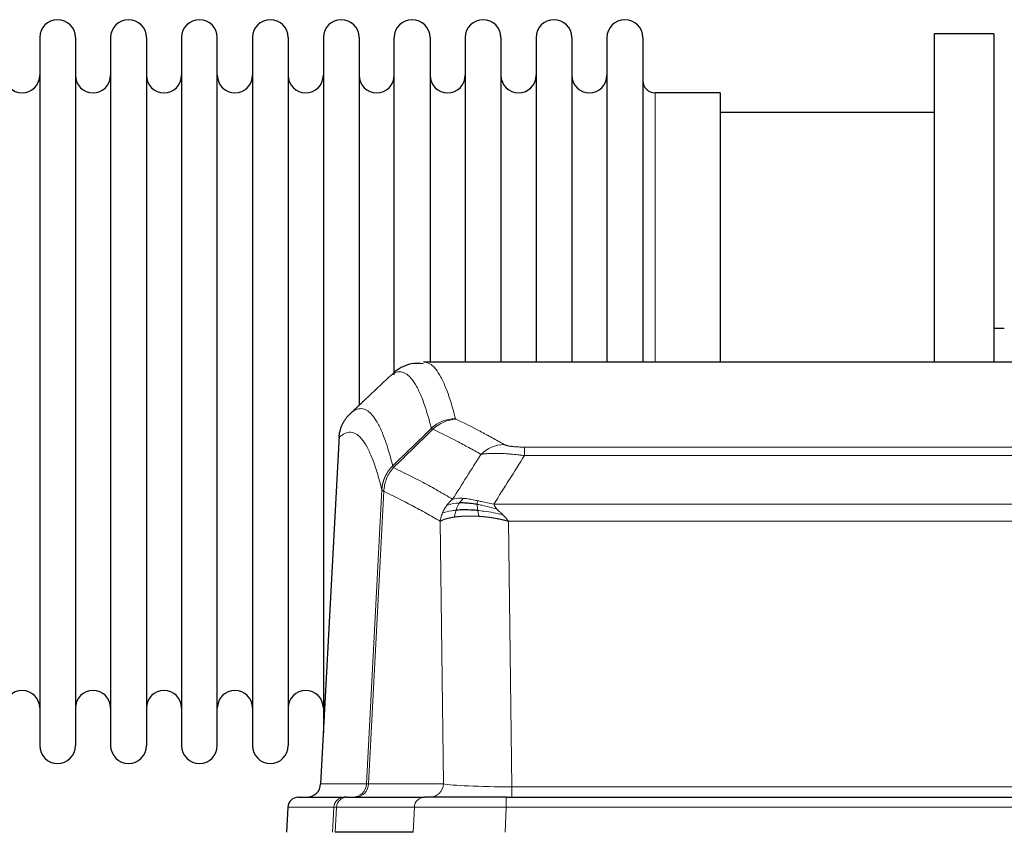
# Model space of a CAD drawing. Header units: millimetres. Extents: x 0 to 29700, y -16 to 21000.
# Tile 155 of 256: x 4566 to 4846, y 18711 to 18943. Entities that reach past the tile are written whole.
import ezdxf

# ---------------------------------------------------------------- set-up
doc = ezdxf.new("R2010")
doc.units = ezdxf.units.MM
doc.layers.add('1', color=7, linetype='Continuous', true_color=0xffffff)

msp = doc.modelspace()

# ---------------------------------------------------------------- linework, layer by layer
at = {"layer": '1', "color": 2, "linetype": 'Continuous', "lineweight": 25}
for p, q in [((4826.013, 18938.803), (4826.013, 18845.205)), ((4843.013, 18938.803), (4826.013, 18938.803)), ((4843.013, 18938.803), (4843.013, 18845.205)), ((4571.213, 18937.703), (4571.213, 18735.903)), ((4581.413, 18937.703), (4581.413, 18735.903)), ((4591.413, 18937.703), (4591.413, 18735.903)), ((4601.613, 18937.703), (4601.613, 18735.903)), ((4611.613, 18937.703), (4611.613, 18735.903)), ((4621.813, 18735.903), (4621.813, 18937.703)), ((4631.813, 18937.703), (4631.813, 18735.903)), ((4642.013, 18937.703), (4642.013, 18735.903)), ((4652.013, 18937.703), (4652.013, 18836.803)), ((4662.213, 18937.703), (4662.213, 18836.803)), ((4672.213, 18841.616), (4672.213, 18937.703)), ((4682.413, 18937.703), (4682.413, 18845.204)), ((4692.413, 18937.703), (4692.413, 18845.204)), ((4702.613, 18937.703), (4702.613, 18845.204)), ((4712.613, 18937.703), (4712.613, 18845.204)), ((4722.813, 18937.703), (4722.813, 18845.204)), ((4732.813, 18937.703), (4732.813, 18845.204)), ((4743.013, 18937.703), (4743.013, 18845.204)), ((4765.013, 18921.953), (4746.513, 18921.953)), ((4765.013, 18921.953), (4765.013, 18845.199)), ((4826.013, 18916.303), (4765.008, 18916.303)), ((4845.995, 18854.823), (4842.964, 18854.823)), ((4943.447, 18845.198), (4680.579, 18845.198)), ((4652.013, 18836.803), (4652.013, 18739.582)), ((4662.213, 18836.803), (4662.213, 18832.881)), ((4656.511, 18824.178), (4651.237, 18724.986)), ((4644.866, 18721.198), (4657.977, 18721.198)), ((4658.674, 18721.198), (4657.977, 18721.198)), ((4658.674, 18721.198), (4680.848, 18721.198)), ((4704.103, 18721.198), (4680.848, 18721.198)), ((4704.103, 18721.198), (4919.923, 18721.198)), ((4641.855, 18718.357), (4641.475, 18711.198)), ((4677.648, 18711.198), (4655.393, 18711.198))]:
    msp.add_line(p, q, dxfattribs=at)
at = {"layer": '1', "color": 4, "linetype": 'Continuous', "lineweight": 13}
for p, q in [((4746.513, 18921.953), (4746.513, 18845.199)), ((4656.497, 18823.684), (4651.249, 18724.989)), ((4709.342, 18820.991), (4914.684, 18820.991)), ((4709.342, 18818.575), (4709.342, 18820.991)), ((4914.684, 18818.575), (4709.342, 18818.575)), ((4664.316, 18724.989), (4668.692, 18808.857)), ((4669.249, 18808.381), (4664.897, 18724.989)), ((4700.61, 18804.744), (4923.416, 18804.744)), ((4686.249, 18724.989), (4685.291, 18799.836)), ((4704.723, 18799.846), (4705.692, 18724.163)), ((4919.303, 18799.846), (4704.723, 18799.846)), ((4651.249, 18724.989), (4664.316, 18724.989)), ((4664.897, 18724.989), (4686.249, 18724.989)), ((4705.692, 18724.163), (4918.335, 18724.163)), ((4705.692, 18721.198), (4705.692, 18724.163)), ((4704.103, 18718.355), (4704.103, 18721.198)), ((4641.872, 18718.355), (4641.491, 18711.198)), ((4654.982, 18718.355), (4641.872, 18718.355)), ((4654.609, 18711.198), (4654.982, 18718.355)), ((4655.767, 18718.355), (4655.393, 18711.198)), ((4677.941, 18718.355), (4655.767, 18718.355)), ((4677.648, 18711.198), (4677.941, 18718.355)), ((4704.103, 18718.355), (4703.81, 18711.198)), ((4919.923, 18718.355), (4704.103, 18718.355))]:
    msp.add_line(p, q, dxfattribs=at)
at = {"layer": '1', "color": 2, "linetype": 'Continuous', "lineweight": 25}
for centre, radius, start, end in [((4576.313, 18937.703), 5.1, 0, 180), ((4596.513, 18937.703), 5.1, 0, 180), ((4616.713, 18937.703), 5.1, 0, 180), ((4636.913, 18937.703), 5.1, 0, 180), ((4657.113, 18937.703), 5.1, 0, 180), ((4677.313, 18937.703), 5.1, 0, 180), ((4697.513, 18937.703), 5.1, 0, 180), ((4717.713, 18937.703), 5.1, 0, 180), ((4737.913, 18937.703), 5.1, 0, 180), ((4566.213, 18926.953), 5, 180, 0), ((4586.413, 18926.953), 5, 180, 0), ((4606.613, 18926.953), 5, 180, 0), ((4626.813, 18926.953), 5, 180, 0), ((4647.013, 18926.953), 5, 180, 0), ((4667.213, 18926.953), 5, 180, 0), ((4687.413, 18926.953), 5, 180, 0), ((4707.613, 18926.953), 5, 180, 0), ((4727.813, 18926.953), 5, 180, 0), ((4746.513, 18925.453), 3.5, 180, 270), ((4566.213, 18746.653), 5, 0, 180), ((4586.413, 18746.653), 5, 0, 180), ((4606.613, 18746.653), 5, 0, 180), ((4626.813, 18746.653), 5, 0, 180), ((4647.013, 18746.653), 5, 0, 180), ((4576.313, 18735.903), 5.1, 180, 0), ((4596.513, 18735.903), 5.1, 180, 0), ((4616.713, 18735.903), 5.1, 180, 0), ((4636.913, 18735.903), 5.1, 180, 0)]:
    msp.add_arc(centre, radius, start, end, dxfattribs=at)
at = {"layer": '1', "color": 4, "linetype": 'Continuous', "lineweight": 13}
for centre, major_axis, ratio, start_param, end_param in [((4689.646, 18819.141), (-9.695, -2.45), 0.9931439, 4.4664808, 5.2238901), ((4689.834, 18818.981), (-4.281, -9.037), 0.9659395, 3.5975691, 4.3432065), ((4703.495, 18811.835), (-4.97, -8.677), 0.9635717, 3.6779385, 4.4208965), ((4660.324, 18725.198), (0, 4), 0.9993908, 3.1415927, 4.6600291), ((4661.021, 18725.198), (0, 4), 0.9702957, 3.1415927, 4.6600291), ((4684.342, 18725.198), (20.038, 0.208), 0.001459, 3.1763609, 3.3855124), ((4682.373, 18725.198), (0, 4), 0.9702957, 3.1415927, 4.6600291), ((4705.612, 18725.198), (-20.002, 0.052), 0.0517476, 0.2535919, 1.5749043), ((4657.977, 18718.198), (0, 3), 0.9993908, 0, 1.5184364), ((4658.674, 18718.198), (0, 3), 0.9702957, 0, 1.5184364), ((4680.848, 18718.198), (0, 3), 0.9702957, 0, 1.5184364), ((4681.995, 18718.198), (-27.029, 0.156), 0.000812, 6.0391366, 6.248288), ((4704.154, 18718.198), (-27.018, 0.123), 0.0058026, 4.7143189, 6.0386286)]:
    msp.add_ellipse(centre, major_axis=major_axis, ratio=ratio, start_param=start_param, end_param=end_param, dxfattribs=at)
at = {"layer": '1', "color": 2, "linetype": 'Continuous', "lineweight": 25}
for centre, major_axis, start_param, end_param in [((4647.257, 18725.198), (0, 4), 3.1415927, 4.6600291), ((4644.866, 18718.198), (0, 3), 0, 1.5184364)]:
    msp.add_ellipse(centre, major_axis=major_axis, ratio=0.9993908, start_param=start_param, end_param=end_param, dxfattribs=at)
for points, knots in [([(4680.47, 18844.734), (4679.242, 18844.869), (4675.972, 18844.924), (4672.825, 18842.907), (4671.599, 18841.689), (4671.405, 18841.463)], [0, 0, 0, 0, 0.3007965, 0.8776305, 1, 1, 1, 1]), ([(4656.497, 18823.684), (4656.527, 18824.316), (4656.617, 18824.943), (4656.84, 18825.862), (4656.929, 18826.164), (4657.135, 18826.759), (4657.252, 18827.051), (4657.513, 18827.622), (4657.657, 18827.901), (4657.972, 18828.444), (4658.142, 18828.708), (4658.506, 18829.217), (4658.7, 18829.463), (4659.11, 18829.934), (4659.326, 18830.16), (4659.553, 18830.375)], [0, 0, 0, 0, 0.25, 0.25, 0.375, 0.375, 0.5, 0.5, 0.625, 0.625, 0.75, 0.75, 0.875, 0.875, 1, 1, 1, 1]), ([(4695.842, 18804.655), (4695.613, 18804.694), (4695.386, 18804.731), (4694.485, 18804.866), (4693.825, 18804.944), (4692.556, 18805.048), (4691.946, 18805.073), (4691.174, 18805.071), (4690.985, 18805.067), (4690.799, 18805.061)], [0, 0, 0, 0, 0.125, 0.125, 0.5, 0.5, 0.875, 0.875, 1, 1, 1, 1]), ([(4696.011, 18802.913), (4695.722, 18802.94), (4695.436, 18802.964), (4694.302, 18803.046), (4693.478, 18803.081), (4691.914, 18803.1), (4691.172, 18803.084), (4690.254, 18803.032), (4690.03, 18803.016), (4689.813, 18802.998)], [0, 0, 0, 0, 0.125, 0.125, 0.5, 0.5, 0.875, 0.875, 1, 1, 1, 1])]:
    msp.add_open_spline(points, degree=3, knots=knots, dxfattribs=at)
at = {"layer": '1', "color": 4, "linetype": 'Continuous', "lineweight": 13}
for points, knots in [([(4680.666, 18845.198), (4680.76, 18845.198), (4681.383, 18845.169), (4681.996, 18844.945), (4682.766, 18844.448), (4683.149, 18844.146), (4683.527, 18843.765), (4683.779, 18843.494), (4683.904, 18843.349), (4684.527, 18842.582), (4685.019, 18841.827), (4685.744, 18840.484), (4685.984, 18840.001), (4686.46, 18838.965), (4686.695, 18838.412), (4687.398, 18836.647), (4688.318, 18834.012), (4689.208, 18830.816), (4689.646, 18829.077)], [0, 0, 0, 0, 0.0285367, 0.1904473, 0.1904473, 0.2714026, 0.3118802, 0.3118802, 0.3523578, 0.3523578, 0.5142684, 0.5142684, 0.5952236, 0.5952236, 0.6761789, 0.6761789, 0.8380895, 1, 1, 1, 1]), ([(4682.779, 18826.338), (4682.34, 18828.076), (4681.449, 18831.27), (4680.527, 18833.902), (4679.824, 18835.666), (4679.588, 18836.219), (4679.111, 18837.254), (4678.871, 18837.737), (4678.145, 18839.079), (4677.653, 18839.834), (4677.029, 18840.601), (4676.903, 18840.745), (4676.652, 18841.017), (4676.273, 18841.398), (4675.89, 18841.699), (4675.118, 18842.197), (4674.074, 18842.579), (4672.465, 18842.308), (4671.363, 18841.564), (4670.804, 18841.051)], [0, 0, 0, 0, 0.125, 0.25, 0.25, 0.3125, 0.3125, 0.375, 0.375, 0.5, 0.5, 0.53125, 0.53125, 0.5625, 0.625, 0.625, 0.75, 0.875, 1, 1, 1, 1]), ([(4659.553, 18830.375), (4660.124, 18830.929), (4661.252, 18831.743), (4662.897, 18832.088), (4663.963, 18831.734), (4664.752, 18831.249), (4665.143, 18830.952), (4665.594, 18830.51), (4665.787, 18830.3), (4665.915, 18830.155), (4665.979, 18830.08), (4666.298, 18829.696), (4666.677, 18829.18), (4667.115, 18828.482), (4667.302, 18828.162), (4667.426, 18827.945), (4667.488, 18827.834), (4668.044, 18826.813), (4669.017, 18824.708), (4670.427, 18820.676), (4671.336, 18817.405), (4671.782, 18815.623)], [0, 0, 0, 0, 0.125, 0.25, 0.375, 0.375, 0.4375, 0.46875, 0.484375, 0.484375, 0.5, 0.5, 0.5625, 0.59375, 0.609375, 0.609375, 0.625, 0.625, 0.75, 0.875, 1, 1, 1, 1]), ([(4689.834, 18828.916), (4689.778, 18828.942), (4689.734, 18828.969), (4689.672, 18829.023), (4689.653, 18829.05), (4689.646, 18829.077)], [0, 0, 0, 0, 0.5, 0.5, 1, 1, 1, 1]), ([(4689.834, 18828.916), (4692.119, 18827.828), (4694.4, 18826.687), (4697.816, 18824.893), (4698.953, 18824.282), (4701.226, 18823.032), (4702.361, 18822.393), (4703.495, 18821.741)], [0, 0, 0, 0, 0.5, 0.5, 0.75, 0.75, 1, 1, 1, 1]), ([(4668.692, 18808.857), (4668.248, 18810.637), (4667.342, 18813.905), (4665.935, 18817.937), (4664.965, 18820.045), (4664.41, 18821.067), (4664.349, 18821.179), (4664.225, 18821.397), (4664.039, 18821.717), (4663.602, 18822.417), (4663.223, 18822.936), (4662.906, 18823.322), (4662.842, 18823.397), (4662.714, 18823.543), (4662.522, 18823.754), (4662.072, 18824.199), (4661.682, 18824.5), (4660.896, 18824.991), (4659.832, 18825.355), (4658.191, 18825.029), (4657.067, 18824.23), (4656.497, 18823.684)], [0, 0, 0, 0, 0.125, 0.25, 0.375, 0.375, 0.390625, 0.390625, 0.40625, 0.4375, 0.5, 0.5, 0.515625, 0.515625, 0.53125, 0.5625, 0.625, 0.625, 0.75, 0.875, 1, 1, 1, 1]), ([(4696.915, 18818.916), (4695.779, 18819.569), (4694.643, 18820.208), (4692.368, 18821.459), (4691.229, 18822.071), (4687.81, 18823.867), (4685.526, 18825.01), (4683.237, 18826.099)], [0, 0, 0, 0, 0.25, 0.25, 0.5, 0.5, 1, 1, 1, 1]), ([(4709.342, 18820.991), (4709.159, 18820.991), (4708.977, 18820.992), (4708.613, 18820.997), (4708.433, 18821), (4708.078, 18821.009), (4707.902, 18821.015), (4707.556, 18821.029), (4707.385, 18821.037), (4707.174, 18821.049), (4707.132, 18821.052), (4707.048, 18821.057), (4706.924, 18821.065), (4706.802, 18821.073), (4706.563, 18821.091), (4706.256, 18821.117), (4705.968, 18821.147), (4705.795, 18821.168), (4705.761, 18821.172), (4705.693, 18821.18), (4705.659, 18821.184), (4705.559, 18821.197), (4705.494, 18821.206), (4705.305, 18821.233), (4705.185, 18821.252), (4704.959, 18821.29), (4704.852, 18821.31), (4704.649, 18821.352), (4704.553, 18821.373), (4704.44, 18821.4), (4704.418, 18821.405), (4704.374, 18821.416), (4704.353, 18821.422), (4704.289, 18821.438), (4704.248, 18821.449), (4704.129, 18821.483), (4704.056, 18821.506), (4703.919, 18821.552), (4703.855, 18821.575), (4703.678, 18821.645), (4703.579, 18821.693), (4703.495, 18821.741)], [0, 0, 0, 0, 0.0625, 0.0625, 0.125, 0.125, 0.1875, 0.1875, 0.25, 0.25, 0.265625, 0.265625, 0.28125, 0.3125, 0.3125, 0.375, 0.4375, 0.4375, 0.453125, 0.453125, 0.46875, 0.46875, 0.5, 0.5, 0.5625, 0.5625, 0.625, 0.625, 0.6875, 0.6875, 0.703125, 0.703125, 0.71875, 0.71875, 0.75, 0.75, 0.8125, 0.8125, 0.875, 0.875, 1, 1, 1, 1]), ([(4709.342, 18818.575), (4709.007, 18818.618), (4708.674, 18818.659), (4708.011, 18818.737), (4707.682, 18818.774), (4706.707, 18818.878), (4706.069, 18818.938), (4705.366, 18818.996), (4705.288, 18819.003), (4705.133, 18819.015), (4705.056, 18819.021), (4704.824, 18819.039), (4704.671, 18819.05), (4704.217, 18819.082), (4703.622, 18819.119), (4703.049, 18819.147), (4702.628, 18819.165), (4702.419, 18819.172), (4702.214, 18819.179), (4702.077, 18819.183), (4702.01, 18819.185), (4701.404, 18819.2), (4700.896, 18819.204), (4700.177, 18819.195), (4699.944, 18819.19), (4699.606, 18819.179), (4699.495, 18819.175), (4699.276, 18819.166), (4699.169, 18819.16), (4698.642, 18819.131), (4698.253, 18819.099), (4697.539, 18819.019), (4697.212, 18818.971), (4696.915, 18818.916)], [0, 0, 0, 0, 0.0625, 0.0625, 0.125, 0.125, 0.25, 0.25, 0.265625, 0.265625, 0.28125, 0.28125, 0.3125, 0.3125, 0.375, 0.4375, 0.4375, 0.46875, 0.484375, 0.484375, 0.5, 0.5, 0.625, 0.625, 0.6875, 0.6875, 0.71875, 0.71875, 0.75, 0.75, 0.875, 0.875, 1, 1, 1, 1]), ([(4668.692, 18808.857), (4668.693, 18808.874), (4668.695, 18808.908), (4668.698, 18808.959), (4668.702, 18809.01), (4668.705, 18809.06), (4668.709, 18809.111), (4668.713, 18809.161), (4668.717, 18809.212), (4668.722, 18809.263), (4668.727, 18809.313), (4668.732, 18809.364), (4668.737, 18809.414), (4668.743, 18809.465), (4668.749, 18809.515), (4668.755, 18809.566), (4668.761, 18809.616), (4668.768, 18809.666), (4668.775, 18809.717), (4668.782, 18809.767), (4668.789, 18809.817), (4668.797, 18809.868), (4668.804, 18809.918), (4668.813, 18809.968), (4668.821, 18810.018), (4668.83, 18810.068), (4668.838, 18810.118), (4668.848, 18810.168), (4668.857, 18810.218), (4668.867, 18810.268), (4668.876, 18810.318), (4668.887, 18810.367), (4668.897, 18810.417), (4668.908, 18810.467), (4668.918, 18810.516), (4668.93, 18810.566), (4668.941, 18810.615), (4668.953, 18810.665), (4668.964, 18810.714), (4668.977, 18810.764), (4668.989, 18810.813), (4669.002, 18810.862), (4669.014, 18810.911), (4669.028, 18810.96), (4669.041, 18811.009), (4669.054, 18811.058), (4669.068, 18811.107), (4669.082, 18811.156), (4669.097, 18811.205), (4669.111, 18811.253), (4669.126, 18811.302), (4669.141, 18811.35), (4669.156, 18811.399), (4669.172, 18811.447), (4669.188, 18811.495), (4669.204, 18811.543), (4669.22, 18811.592), (4669.237, 18811.64), (4669.253, 18811.687), (4669.27, 18811.735), (4669.288, 18811.783), (4669.305, 18811.831), (4669.323, 18811.878), (4669.341, 18811.926), (4669.359, 18811.973), (4669.377, 18812.021), (4669.396, 18812.068), (4669.415, 18812.115), (4669.434, 18812.162), (4669.453, 18812.209), (4669.473, 18812.256), (4669.493, 18812.302), (4669.513, 18812.349), (4669.533, 18812.396), (4669.554, 18812.442), (4669.575, 18812.488), (4669.602, 18812.548), (4669.636, 18812.621), (4669.676, 18812.707), (4669.718, 18812.793), (4669.76, 18812.878), (4669.804, 18812.963), (4669.848, 18813.047), (4669.892, 18813.131), (4669.938, 18813.215), (4669.984, 18813.298), (4670.032, 18813.381), (4670.079, 18813.463), (4670.128, 18813.545), (4670.178, 18813.626), (4670.228, 18813.707), (4670.279, 18813.787), (4670.33, 18813.867), (4670.383, 18813.947), (4670.436, 18814.026), (4670.49, 18814.104), (4670.544, 18814.182), (4670.6, 18814.259), (4670.656, 18814.336), (4670.713, 18814.413), (4670.77, 18814.489), (4670.828, 18814.564), (4670.887, 18814.639), (4670.947, 18814.713), (4671.007, 18814.786), (4671.068, 18814.859), (4671.13, 18814.932), (4671.192, 18815.004), (4671.255, 18815.075), (4671.319, 18815.146), (4671.383, 18815.216), (4671.448, 18815.285), (4671.513, 18815.354), (4671.579, 18815.422), (4671.646, 18815.49), (4671.714, 18815.557), (4671.759, 18815.601), (4671.782, 18815.623)], [0, 0, 0, 0, 0.0066687, 0.0133374, 0.0200061, 0.0266746, 0.0333432, 0.0400116, 0.0466801, 0.0533484, 0.0600168, 0.066685, 0.0733532, 0.0800214, 0.0866895, 0.0933575, 0.1000255, 0.1066935, 0.1133614, 0.1200292, 0.126697, 0.1333647, 0.1400324, 0.1467001, 0.1533676, 0.1600352, 0.1667026, 0.1733701, 0.1800374, 0.1867047, 0.193372, 0.2000392, 0.2067064, 0.2133735, 0.2200405, 0.2267075, 0.2333745, 0.2400414, 0.2467082, 0.253375, 0.2600418, 0.2667085, 0.2733751, 0.2800417, 0.2867082, 0.2933747, 0.3000412, 0.3067075, 0.3133739, 0.3200401, 0.3267064, 0.3333725, 0.3400387, 0.3467047, 0.3533708, 0.3600367, 0.3667026, 0.3733685, 0.3800343, 0.3867001, 0.3933658, 0.4000315, 0.4066971, 0.4133626, 0.4200281, 0.4266936, 0.433359, 0.4400243, 0.4466896, 0.4533549, 0.4600201, 0.4666852, 0.4733503, 0.4800154, 0.4866804, 0.4933453, 0.5000102, 0.5125098, 0.5250093, 0.5375088, 0.5500082, 0.5625077, 0.5750071, 0.5875066, 0.600006, 0.6125054, 0.6250049, 0.6375043, 0.6500037, 0.6625032, 0.6750026, 0.6875021, 0.7000016, 0.7125011, 0.7250006, 0.7375001, 0.7499997, 0.7624993, 0.7749989, 0.7874985, 0.7999982, 0.812498, 0.8249977, 0.8374975, 0.8499974, 0.8624973, 0.8749972, 0.8874972, 0.8999973, 0.9124974, 0.9249976, 0.9374978, 0.9499981, 0.9624985, 0.9749989, 0.9874994, 1, 1, 1, 1]), ([(4671.994, 18815.14), (4671.919, 18815.229), (4671.876, 18815.326), (4671.818, 18815.499), (4671.803, 18815.575), (4671.782, 18815.623)], [0, 0, 0, 0, 0.5, 0.5, 1, 1, 1, 1]), ([(4669.249, 18808.381), (4669.27, 18809.012), (4669.348, 18809.64), (4669.611, 18810.868), (4669.797, 18811.469), (4670.268, 18812.621), (4670.554, 18813.173), (4671.212, 18814.211), (4671.585, 18814.696), (4671.994, 18815.14)], [0, 0, 0, 0, 0.25, 0.25, 0.5, 0.5, 0.75, 0.75, 1, 1, 1, 1]), ([(4671.994, 18815.14), (4674.816, 18813.801), (4677.632, 18812.381), (4681.845, 18810.126), (4683.248, 18809.354), (4686.05, 18807.769), (4687.45, 18806.955), (4688.848, 18806.122)], [0, 0, 0, 0, 0.5, 0.5, 0.75, 0.75, 1, 1, 1, 1]), ([(4669.249, 18808.381), (4669.244, 18808.384), (4669.233, 18808.39), (4669.218, 18808.4), (4669.203, 18808.41), (4669.188, 18808.42), (4669.173, 18808.429), (4669.157, 18808.439), (4669.142, 18808.449), (4669.126, 18808.459), (4669.111, 18808.469), (4669.096, 18808.479), (4669.08, 18808.489), (4669.065, 18808.499), (4669.05, 18808.509), (4669.034, 18808.519), (4669.019, 18808.529), (4669.004, 18808.539), (4668.989, 18808.549), (4668.975, 18808.559), (4668.96, 18808.569), (4668.946, 18808.579), (4668.931, 18808.59), (4668.917, 18808.6), (4668.904, 18808.61), (4668.89, 18808.62), (4668.877, 18808.63), (4668.856, 18808.647), (4668.83, 18808.668), (4668.801, 18808.694), (4668.778, 18808.718), (4668.758, 18808.74), (4668.743, 18808.761), (4668.73, 18808.779), (4668.72, 18808.795), (4668.712, 18808.809), (4668.706, 18808.821), (4668.701, 18808.832), (4668.698, 18808.841), (4668.696, 18808.847), (4668.694, 18808.852), (4668.693, 18808.855), (4668.693, 18808.857), (4668.692, 18808.857)], [0, 0, 0, 0, 0.0155045, 0.0313064, 0.0474058, 0.0638028, 0.0804975, 0.0974898, 0.1147799, 0.1323678, 0.1502535, 0.1684372, 0.1869188, 0.2056984, 0.224776, 0.2441517, 0.2638255, 0.2837975, 0.3040676, 0.3246359, 0.3455025, 0.3666674, 0.3881306, 0.4098921, 0.431952, 0.4543102, 0.4769669, 0.499922, 0.5635887, 0.6229234, 0.6779259, 0.7285963, 0.7749346, 0.8169408, 0.8546148, 0.8879566, 0.9169663, 0.9416439, 0.9619893, 0.9780025, 0.9896835, 0.9970323, 1, 1, 1, 1]), ([(4685.291, 18799.836), (4683.96, 18800.622), (4682.628, 18801.39), (4679.96, 18802.889), (4678.625, 18803.62), (4674.614, 18805.756), (4671.934, 18807.106), (4669.249, 18808.381)], [0, 0, 0, 0, 0.25, 0.25, 0.5, 0.5, 1, 1, 1, 1]), ([(4685.93, 18802.174), (4686.087, 18802.55), (4686.267, 18802.918), (4686.671, 18803.634), (4686.895, 18803.981), (4687.141, 18804.315)], [0, 0, 0, 0, 0.5, 0.5, 1, 1, 1, 1]), ([(4687.141, 18804.315), (4687.387, 18804.645), (4687.653, 18804.963), (4688.223, 18805.567), (4688.527, 18805.853), (4688.848, 18806.122)], [0, 0, 0, 0, 0.5, 0.5, 1, 1, 1, 1]), ([(4690.799, 18805.061), (4690.427, 18805.048), (4690.071, 18805.022), (4688.71, 18804.871), (4687.839, 18804.646), (4687.141, 18804.315)], [0, 0, 0, 0, 0.25, 0.25, 1, 1, 1, 1]), ([(4692.023, 18806.383), (4691.724, 18806.409), (4691.434, 18806.425), (4690.307, 18806.44), (4689.541, 18806.346), (4688.848, 18806.122)], [0, 0, 0, 0, 0.25, 0.25, 1, 1, 1, 1]), ([(4689.813, 18802.998), (4689.844, 18803.089), (4689.876, 18803.18), (4690.011, 18803.543), (4690.124, 18803.816), (4690.373, 18804.341), (4690.509, 18804.594), (4690.701, 18804.909), (4690.749, 18804.986), (4690.799, 18805.061)], [0, 0, 0, 0, 0.125, 0.125, 0.5, 0.5, 0.875, 0.875, 1, 1, 1, 1]), ([(4690.799, 18805.061), (4690.898, 18805.211), (4690.999, 18805.352), (4691.256, 18805.681), (4691.413, 18805.855), (4691.724, 18806.155), (4691.877, 18806.282), (4692.023, 18806.383)], [0, 0, 0, 0, 0.25, 0.25, 0.625, 0.625, 1, 1, 1, 1]), ([(4695.992, 18805.688), (4695.812, 18805.728), (4695.634, 18805.767), (4694.927, 18805.921), (4694.412, 18806.028), (4693.418, 18806.209), (4692.938, 18806.284), (4692.324, 18806.355), (4692.173, 18806.37), (4692.023, 18806.383)], [0, 0, 0, 0, 0.125, 0.125, 0.5, 0.5, 0.875, 0.875, 1, 1, 1, 1]), ([(4695.842, 18804.655), (4695.841, 18804.779), (4695.842, 18804.895), (4695.856, 18805.16), (4695.872, 18805.297), (4695.92, 18805.526), (4695.952, 18805.619), (4695.992, 18805.688)], [0, 0, 0, 0, 0.25, 0.25, 0.625, 0.625, 1, 1, 1, 1]), ([(4701.481, 18803.301), (4700.071, 18803.723), (4698.634, 18804.099), (4696.764, 18804.489), (4696.3, 18804.577), (4695.842, 18804.655)], [0, 0, 0, 0, 0.75, 0.75, 1, 1, 1, 1]), ([(4696.011, 18802.913), (4695.999, 18802.99), (4695.987, 18803.068), (4695.943, 18803.378), (4695.914, 18803.609), (4695.87, 18804.054), (4695.855, 18804.267), (4695.845, 18804.529), (4695.843, 18804.593), (4695.842, 18804.655)], [0, 0, 0, 0, 0.125, 0.125, 0.5, 0.5, 0.875, 0.875, 1, 1, 1, 1]), ([(4700.61, 18804.744), (4699.39, 18804.933), (4698.214, 18805.19), (4696.72, 18805.524), (4696.353, 18805.607), (4695.992, 18805.688)], [0, 0, 0, 0, 0.75, 0.75, 1, 1, 1, 1]), ([(4701.481, 18803.301), (4701.363, 18803.428), (4701.253, 18803.553), (4701.004, 18803.863), (4700.879, 18804.045), (4700.693, 18804.401), (4700.632, 18804.575), (4700.61, 18804.744)], [0, 0, 0, 0, 0.25, 0.25, 0.625, 0.625, 1, 1, 1, 1]), ([(4685.291, 18799.836), (4685.348, 18800.232), (4685.431, 18800.628), (4685.644, 18801.409), (4685.775, 18801.796), (4685.93, 18802.174)], [0, 0, 0, 0, 0.5, 0.5, 1, 1, 1, 1]), ([(4689.813, 18802.998), (4689.378, 18802.962), (4688.968, 18802.917), (4687.438, 18802.7), (4686.543, 18802.46), (4685.93, 18802.174)], [0, 0, 0, 0, 0.25, 0.25, 1, 1, 1, 1]), ([(4689.323, 18801.037), (4689.359, 18801.237), (4689.401, 18801.461), (4689.507, 18801.94), (4689.569, 18802.196), (4689.695, 18802.637), (4689.751, 18802.817), (4689.813, 18802.998)], [0, 0, 0, 0, 0.375, 0.375, 0.75, 0.75, 1, 1, 1, 1]), ([(4696.326, 18801.262), (4696.304, 18801.264), (4696.26, 18801.267), (4696.194, 18801.271), (4696.128, 18801.274), (4696.062, 18801.278), (4695.996, 18801.282), (4695.93, 18801.285), (4695.863, 18801.289), (4695.797, 18801.292), (4695.731, 18801.296), (4695.664, 18801.299), (4695.598, 18801.302), (4695.531, 18801.305), (4695.465, 18801.307), (4695.398, 18801.31), (4695.332, 18801.313), (4695.265, 18801.315), (4695.198, 18801.318), (4695.131, 18801.32), (4695.065, 18801.322), (4694.998, 18801.324), (4694.931, 18801.326), (4694.864, 18801.328), (4694.797, 18801.329), (4694.73, 18801.331), (4694.663, 18801.332), (4694.596, 18801.334), (4694.529, 18801.335), (4694.462, 18801.336), (4694.395, 18801.337), (4694.328, 18801.338), (4694.261, 18801.339), (4694.194, 18801.339), (4694.127, 18801.34), (4694.059, 18801.34), (4693.992, 18801.341), (4693.925, 18801.341), (4693.858, 18801.341), (4693.791, 18801.341), (4693.724, 18801.341), (4693.657, 18801.34), (4693.59, 18801.34), (4693.523, 18801.34), (4693.456, 18801.339), (4693.389, 18801.338), (4693.322, 18801.337), (4693.255, 18801.336), (4693.188, 18801.335), (4693.121, 18801.334), (4693.054, 18801.332), (4692.987, 18801.331), (4692.92, 18801.329), (4692.853, 18801.328), (4692.787, 18801.326), (4692.72, 18801.324), (4692.653, 18801.322), (4692.587, 18801.319), (4692.52, 18801.317), (4692.454, 18801.315), (4692.387, 18801.312), (4692.321, 18801.309), (4692.255, 18801.306), (4692.188, 18801.303), (4692.122, 18801.3), (4692.056, 18801.297), (4691.99, 18801.294), (4691.924, 18801.29), (4691.858, 18801.287), (4691.792, 18801.283), (4691.727, 18801.279), (4691.661, 18801.275), (4691.595, 18801.271), (4691.53, 18801.267), (4691.465, 18801.262), (4691.399, 18801.258), (4691.334, 18801.253), (4691.269, 18801.249), (4691.204, 18801.244), (4691.14, 18801.239), (4691.075, 18801.234), (4691.01, 18801.228), (4690.946, 18801.223), (4690.882, 18801.217), (4690.817, 18801.212), (4690.753, 18801.206), (4690.689, 18801.2), (4690.625, 18801.194), (4690.562, 18801.188), (4690.498, 18801.181), (4690.435, 18801.175), (4690.372, 18801.168), (4690.309, 18801.162), (4690.246, 18801.155), (4690.183, 18801.148), (4690.12, 18801.141), (4690.058, 18801.134), (4689.996, 18801.126), (4689.934, 18801.119), (4689.872, 18801.111), (4689.81, 18801.104), (4689.748, 18801.096), (4689.687, 18801.088), (4689.626, 18801.08), (4689.565, 18801.071), (4689.504, 18801.063), (4689.443, 18801.054), (4689.383, 18801.046), (4689.343, 18801.04), (4689.323, 18801.037)], [0, 0, 0, 0, 0.0082024, 0.0164263, 0.0246716, 0.0329384, 0.0412265, 0.0495362, 0.0578672, 0.0662198, 0.0745938, 0.0829892, 0.0914062, 0.0998446, 0.1083045, 0.1167859, 0.1252887, 0.1338131, 0.1423589, 0.1509263, 0.1595151, 0.1681255, 0.1767574, 0.1854108, 0.1940858, 0.2027822, 0.2115002, 0.2202398, 0.2290008, 0.2377835, 0.2465876, 0.2554134, 0.2642606, 0.2731295, 0.2820199, 0.2909319, 0.2998654, 0.3088206, 0.3177973, 0.3267956, 0.3358154, 0.3448569, 0.35392, 0.3630047, 0.3721109, 0.3812388, 0.3903883, 0.3995594, 0.4087522, 0.4179665, 0.4272025, 0.4364601, 0.4457393, 0.4550402, 0.4643627, 0.4737069, 0.4830727, 0.4924601, 0.5018692, 0.5113, 0.5207524, 0.5302265, 0.5397222, 0.5492397, 0.5587788, 0.5683395, 0.577922, 0.5875261, 0.5971519, 0.6067994, 0.6164686, 0.6261595, 0.6358721, 0.6456064, 0.6553624, 0.6651401, 0.6749395, 0.6847606, 0.6946034, 0.704468, 0.7143542, 0.7242622, 0.734192, 0.7441434, 0.7541166, 0.7641115, 0.7741282, 0.7841666, 0.7942268, 0.8043087, 0.8144123, 0.8245377, 0.8346848, 0.8448538, 0.8550444, 0.8652568, 0.875491, 0.885747, 0.8960247, 0.9063242, 0.9166455, 0.9269886, 0.9373534, 0.9477401, 0.9581485, 0.9685787, 0.9790306, 0.9895044, 1, 1, 1, 1]), ([(4696.326, 18801.262), (4696.292, 18801.425), (4696.253, 18801.611), (4696.171, 18802.013), (4696.128, 18802.23), (4696.061, 18802.605), (4696.035, 18802.758), (4696.011, 18802.913)], [0, 0, 0, 0, 0.375, 0.375, 0.75, 0.75, 1, 1, 1, 1]), ([(4703.152, 18801.682), (4701.38, 18802.134), (4699.55, 18802.481), (4697.177, 18802.794), (4696.589, 18802.859), (4696.011, 18802.913)], [0, 0, 0, 0, 0.75, 0.75, 1, 1, 1, 1]), ([(4703.152, 18801.682), (4703.079, 18801.754), (4703.005, 18801.825), (4702.708, 18802.107), (4702.487, 18802.313), (4702.059, 18802.717), (4701.854, 18802.915), (4701.602, 18803.173), (4701.54, 18803.237), (4701.481, 18803.301)], [0, 0, 0, 0, 0.125, 0.125, 0.5, 0.5, 0.875, 0.875, 1, 1, 1, 1]), ([(4704.723, 18799.846), (4704.571, 18800.092), (4704.395, 18800.331), (4704.012, 18800.798), (4703.804, 18801.025), (4703.447, 18801.394), (4703.3, 18801.539), (4703.152, 18801.682)], [0, 0, 0, 0, 0.375, 0.375, 0.75, 0.75, 1, 1, 1, 1]), ([(4689.323, 18801.037), (4689.311, 18801.035), (4689.288, 18801.032), (4689.253, 18801.027), (4689.218, 18801.021), (4689.182, 18801.016), (4689.146, 18801.01), (4689.109, 18801.004), (4689.072, 18800.998), (4689.035, 18800.992), (4688.997, 18800.986), (4688.959, 18800.98), (4688.921, 18800.974), (4688.882, 18800.967), (4688.843, 18800.96), (4688.803, 18800.953), (4688.763, 18800.947), (4688.723, 18800.939), (4688.683, 18800.932), (4688.642, 18800.925), (4688.601, 18800.917), (4688.56, 18800.91), (4688.518, 18800.902), (4688.476, 18800.894), (4688.434, 18800.886), (4688.392, 18800.877), (4688.349, 18800.869), (4688.306, 18800.86), (4688.263, 18800.852), (4688.219, 18800.843), (4688.176, 18800.834), (4688.132, 18800.825), (4688.088, 18800.815), (4688.044, 18800.806), (4687.999, 18800.796), (4687.955, 18800.786), (4687.91, 18800.776), (4687.865, 18800.766), (4687.82, 18800.756), (4687.774, 18800.746), (4687.729, 18800.735), (4687.683, 18800.724), (4687.638, 18800.713), (4687.592, 18800.702), (4687.546, 18800.691), (4687.5, 18800.679), (4687.454, 18800.668), (4687.408, 18800.656), (4687.362, 18800.644), (4687.316, 18800.632), (4687.27, 18800.62), (4687.223, 18800.607), (4687.177, 18800.595), (4687.131, 18800.582), (4687.085, 18800.569), (4687.039, 18800.556), (4686.992, 18800.542), (4686.946, 18800.529), (4686.9, 18800.515), (4686.854, 18800.501), (4686.808, 18800.487), (4686.762, 18800.473), (4686.717, 18800.459), (4686.671, 18800.444), (4686.626, 18800.429), (4686.58, 18800.414), (4686.535, 18800.399), (4686.49, 18800.384), (4686.445, 18800.368), (4686.401, 18800.352), (4686.356, 18800.337), (4686.312, 18800.32), (4686.268, 18800.304), (4686.225, 18800.288), (4686.181, 18800.271), (4686.138, 18800.254), (4686.095, 18800.237), (4686.053, 18800.22), (4686.011, 18800.203), (4685.969, 18800.185), (4685.927, 18800.167), (4685.886, 18800.149), (4685.845, 18800.131), (4685.805, 18800.113), (4685.765, 18800.094), (4685.726, 18800.075), (4685.687, 18800.056), (4685.648, 18800.037), (4685.61, 18800.018), (4685.572, 18799.998), (4685.535, 18799.979), (4685.499, 18799.959), (4685.463, 18799.939), (4685.427, 18799.919), (4685.392, 18799.898), (4685.358, 18799.877), (4685.324, 18799.857), (4685.302, 18799.843), (4685.291, 18799.836)], [0, 0, 0, 0, 0.0060657, 0.012223, 0.0184718, 0.0248123, 0.0312443, 0.0377679, 0.0443831, 0.0510899, 0.0578883, 0.0647782, 0.0717598, 0.0788329, 0.0859977, 0.093254, 0.1006019, 0.1080414, 0.1155725, 0.1231952, 0.1309095, 0.1387154, 0.1466129, 0.1546019, 0.1626826, 0.1708549, 0.1791188, 0.1874742, 0.1959213, 0.20446, 0.2130903, 0.2218121, 0.2306256, 0.2395307, 0.2485274, 0.2576156, 0.2667955, 0.276067, 0.2854301, 0.2948848, 0.3044311, 0.314069, 0.3237985, 0.3336196, 0.3435324, 0.3535367, 0.3636326, 0.3738202, 0.3840993, 0.3944701, 0.4049324, 0.4154864, 0.426132, 0.4368691, 0.4476979, 0.4586183, 0.4696303, 0.480734, 0.4919292, 0.503216, 0.5145945, 0.5260645, 0.5376262, 0.5492795, 0.5610244, 0.5728609, 0.584789, 0.5968087, 0.60892, 0.621123, 0.6334175, 0.6458037, 0.6582815, 0.6708509, 0.6835119, 0.6962645, 0.7091087, 0.7220445, 0.735072, 0.748191, 0.7614017, 0.774704, 0.7880979, 0.8015834, 0.8151605, 0.8288293, 0.8425896, 0.8564416, 0.8703852, 0.8844204, 0.8985472, 0.9127656, 0.9270756, 0.9414773, 0.9559705, 0.9705554, 0.9852319, 1, 1, 1, 1]), ([(4704.723, 18799.846), (4704.701, 18799.852), (4704.657, 18799.865), (4704.59, 18799.883), (4704.524, 18799.902), (4704.457, 18799.92), (4704.39, 18799.938), (4704.324, 18799.956), (4704.257, 18799.974), (4704.19, 18799.992), (4704.122, 18800.01), (4704.055, 18800.028), (4703.988, 18800.045), (4703.92, 18800.063), (4703.853, 18800.08), (4703.785, 18800.097), (4703.717, 18800.115), (4703.649, 18800.132), (4703.581, 18800.149), (4703.513, 18800.165), (4703.445, 18800.182), (4703.377, 18800.199), (4703.308, 18800.215), (4703.24, 18800.232), (4703.171, 18800.248), (4703.103, 18800.264), (4703.034, 18800.28), (4702.965, 18800.296), (4702.896, 18800.312), (4702.827, 18800.328), (4702.758, 18800.343), (4702.689, 18800.359), (4702.62, 18800.374), (4702.55, 18800.39), (4702.481, 18800.405), (4702.412, 18800.42), (4702.342, 18800.435), (4702.272, 18800.45), (4702.203, 18800.464), (4702.133, 18800.479), (4702.063, 18800.494), (4701.993, 18800.508), (4701.923, 18800.522), (4701.853, 18800.536), (4701.782, 18800.55), (4701.712, 18800.564), (4701.642, 18800.578), (4701.571, 18800.592), (4701.501, 18800.605), (4701.43, 18800.619), (4701.36, 18800.632), (4701.289, 18800.645), (4701.218, 18800.659), (4701.148, 18800.672), (4701.077, 18800.684), (4701.006, 18800.697), (4700.935, 18800.71), (4700.864, 18800.722), (4700.793, 18800.735), (4700.722, 18800.747), (4700.65, 18800.759), (4700.579, 18800.771), (4700.508, 18800.783), (4700.436, 18800.795), (4700.365, 18800.807), (4700.293, 18800.818), (4700.222, 18800.83), (4700.15, 18800.841), (4700.079, 18800.852), (4700.007, 18800.863), (4699.935, 18800.874), (4699.864, 18800.885), (4699.792, 18800.896), (4699.72, 18800.906), (4699.648, 18800.917), (4699.576, 18800.927), (4699.504, 18800.937), (4699.432, 18800.947), (4699.36, 18800.957), (4699.288, 18800.967), (4699.216, 18800.977), (4699.144, 18800.987), (4699.072, 18800.996), (4699, 18801.005), (4698.928, 18801.015), (4698.856, 18801.024), (4698.783, 18801.033), (4698.711, 18801.042), (4698.639, 18801.05), (4698.567, 18801.059), (4698.494, 18801.067), (4698.422, 18801.076), (4698.35, 18801.084), (4698.277, 18801.092), (4698.205, 18801.1), (4698.133, 18801.108), (4698.06, 18801.116), (4697.988, 18801.123), (4697.916, 18801.131), (4697.843, 18801.138), (4697.771, 18801.145), (4697.699, 18801.152), (4697.626, 18801.159), (4697.554, 18801.166), (4697.482, 18801.173), (4697.409, 18801.179), (4697.337, 18801.186), (4697.264, 18801.192), (4697.192, 18801.198), (4697.12, 18801.204), (4697.048, 18801.21), (4696.975, 18801.216), (4696.903, 18801.222), (4696.831, 18801.227), (4696.758, 18801.233), (4696.686, 18801.238), (4696.614, 18801.243), (4696.542, 18801.248), (4696.47, 18801.253), (4696.398, 18801.258), (4696.35, 18801.261), (4696.326, 18801.262)], [0, 0, 0, 0, 0.007775, 0.0155603, 0.0233558, 0.0311618, 0.038978, 0.0468046, 0.0546416, 0.0624889, 0.0703466, 0.0782147, 0.0860931, 0.093982, 0.1018813, 0.109791, 0.1177112, 0.1256417, 0.1335828, 0.1415343, 0.1494962, 0.1574687, 0.1654516, 0.173445, 0.1814489, 0.1894634, 0.1974883, 0.2055238, 0.2135699, 0.2216264, 0.2296936, 0.2377713, 0.2458596, 0.2539585, 0.2620679, 0.270188, 0.2783187, 0.28646, 0.2946119, 0.3027745, 0.3109477, 0.3191316, 0.3273261, 0.3355314, 0.3437472, 0.3519738, 0.3602111, 0.3684591, 0.3767178, 0.3849872, 0.3932673, 0.4015582, 0.4098598, 0.4181722, 0.4264954, 0.4348293, 0.443174, 0.4515295, 0.4598958, 0.4682728, 0.4766607, 0.4850594, 0.493469, 0.5018893, 0.5103206, 0.5187626, 0.5272155, 0.5356793, 0.544154, 0.5526395, 0.561136, 0.5696433, 0.5781615, 0.5866906, 0.5952307, 0.6037817, 0.6123436, 0.6209165, 0.6295003, 0.638095, 0.6467007, 0.6553174, 0.6639451, 0.6725838, 0.6812334, 0.6898941, 0.6985657, 0.7072484, 0.7159421, 0.7246468, 0.7333625, 0.7420893, 0.7508272, 0.759576, 0.768336, 0.777107, 0.7858891, 0.7946823, 0.8034866, 0.812302, 0.8211284, 0.829966, 0.8388147, 0.8476746, 0.8565455, 0.8654276, 0.8743209, 0.8832252, 0.8921408, 0.9010675, 0.9100054, 0.9189544, 0.9279147, 0.9368861, 0.9458688, 0.9548626, 0.9638676, 0.9728839, 0.9819114, 0.9909501, 1, 1, 1, 1])]:
    msp.add_open_spline(points, degree=3, knots=knots, dxfattribs=at)
at = {"layer": '1', "color": 2, "linetype": 'Continuous', "lineweight": 25}
for points, degree in [([(4670.804, 18841.051), (4668.557, 18838.919), (4666.309, 18836.787), (4664.063, 18834.655)], 3), ([(4664.063, 18834.655), (4659.554, 18830.377)], 1)]:
    msp.add_open_spline(points, degree=degree, dxfattribs=at)
at = {"layer": '1', "color": 4, "linetype": 'Continuous', "lineweight": 13}
for points in [[(4671.782, 18815.623), (4675.447, 18819.195), (4679.112, 18822.767), (4682.779, 18826.338)], [(4683.237, 18826.099), (4679.489, 18822.446), (4675.741, 18818.793), (4671.994, 18815.14)], [(4683.237, 18826.099), (4683.125, 18826.15), (4682.936, 18826.242), (4682.819, 18826.31), (4682.779, 18826.338)], [(4688.848, 18806.122), (4691.522, 18810.391), (4694.211, 18814.655), (4696.915, 18818.916)], [(4709.342, 18818.575), (4706.414, 18813.969), (4703.503, 18809.359), (4700.61, 18804.744)]]:
    msp.add_open_spline(points, degree=3, dxfattribs=at)

doc.saveas('drawing.dxf')
